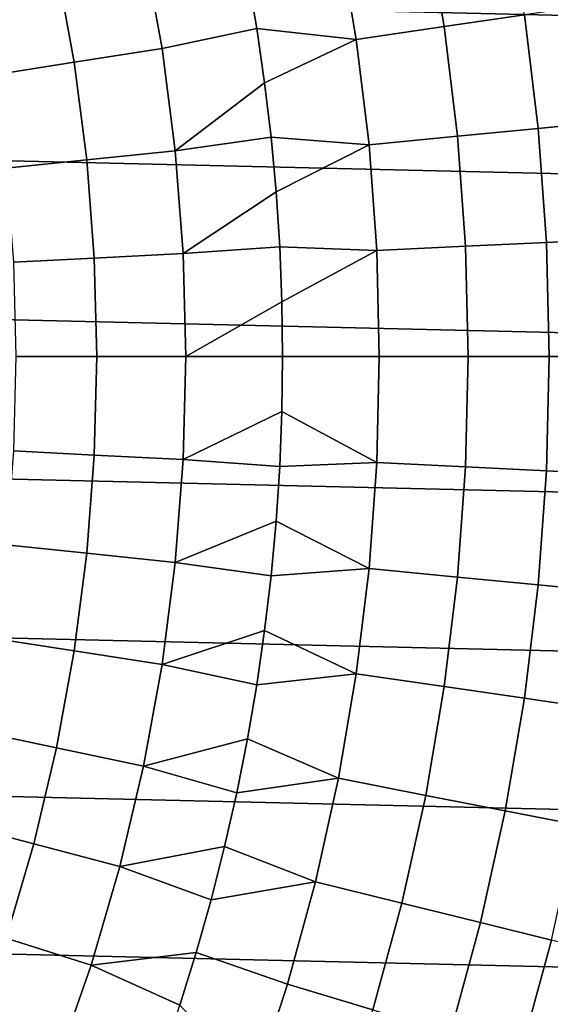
# Model space of a CAD drawing. Header units: metres. Extents: x -28 to 70, y -212 to 27.
# Tile 110 of 220: x 15 to 19, y -5 to 3. Entities that reach past the tile are written whole.
import ezdxf

# ---------------------------------------------------------------- set-up
doc = ezdxf.new("R2010")
doc.units = ezdxf.units.M
doc.layers.add('solid_10_261_012_XXX', color=7, linetype='CONTINUOUS')

msp = doc.modelspace()

# ---------------------------------------------------------------- linework, layer by layer
at = {"layer": 'solid_10_261_012_XXX'}
for points in [[(-27.017729, 5.127612, -5), (27.228367, 3.855639, -5), (27.379168, 2.575108, -5), (-27.228367, 3.855639, -5)], [(-27.228367, 3.855639, -5), (27.379168, 2.575108, -5), (27.469772, 1.288988, -5), (-27.379168, 2.575108, -5)], [(18.960217, 2.768596, 157.562057), (18.804316, 3.681395, 157.562057), (18.160076, 3.55527, 159.081161), (18.310637, 2.673743, 159.081161)], [(18.310637, 2.673743, 159.081161), (18.160076, 3.55527, 159.081161), (17.452366, 3.416719, 160.570648), (17.597057, 2.569546, 160.570648)], [(17.597057, 2.569546, 160.570648), (17.452366, 3.416719, 160.570648), (16.715334, 3.098004, 162.026337), (16.790701, 2.659386, 162.026337)], [(16.023157, 2.49554, 163.48201), (15.873444, 3.317083, 163.48201), (15.167547, 3.169571, 164.971497), (15.310602, 2.384562, 164.971497)], [(16.790701, 2.659386, 162.026337), (16.715334, 3.098004, 162.026337), (15.873444, 3.317083, 163.48201), (16.023157, 2.49554, 163.48201)], [(15.310602, 2.384562, 164.971497), (15.167547, 3.169571, 164.971497), (14.524958, 3.035289, 166.490601), (14.661952, 2.283538, 166.490601)], [(19.65966, 1.90633, 156.016159), (19.544601, 2.853929, 156.016159), (18.960217, 2.768596, 157.562057), (19.071836, 1.849331, 157.562057)], [(19.071836, 1.849331, 157.562057), (18.960217, 2.768596, 157.562057), (18.310637, 2.673743, 159.081161), (18.41843, 1.785973, 159.081161)], [(16.790701, 2.659386, 162.026337), (16.023157, 2.49554, 163.48201), (16.130379, 1.667379, 163.48201), (16.854563, 2.218945, 162.026337)], [(17.597057, 2.569546, 160.570648), (16.790701, 2.659386, 162.026337), (16.854563, 2.218945, 162.026337)], [(18.41843, 1.785973, 159.081161), (18.310637, 2.673743, 159.081161), (17.597057, 2.569546, 160.570648), (17.700653, 1.716372, 160.570648)], [(-27.379168, 2.575108, -5), (27.469772, 1.288988, -5), (27.5, 0, -5), (-27.469772, 1.288988, -5)], [(17.700653, 1.716372, 160.570648), (17.597057, 2.569546, 160.570648), (16.854563, 2.218945, 162.026337), (16.906872, 1.776984, 162.026337)], [(16.130379, 1.667379, 163.48201), (16.023157, 2.49554, 163.48201), (15.310602, 2.384562, 164.971497), (15.413055, 1.59323, 164.971497)], [(15.413055, 1.59323, 164.971497), (15.310602, 2.384562, 164.971497), (14.661952, 2.283538, 166.490601), (14.760065, 1.525731, 166.490601)], [(16.906872, 1.776984, 162.026337), (16.854563, 2.218945, 162.026337), (16.130379, 1.667379, 163.48201)], [(19.138912, 0.925747, 157.562057), (19.071836, 1.849331, 157.562057), (18.41843, 1.785973, 159.081161), (18.483208, 0.89403, 159.081161)], [(19.728804, 0.95428, 156.016159), (19.65966, 1.90633, 156.016159), (19.071836, 1.849331, 157.562057), (19.138912, 0.925747, 157.562057)], [(16.906872, 1.776984, 162.026337), (16.130379, 1.667379, 163.48201), (16.194826, 0.834796, 163.48201), (16.947596, 1.333805, 162.026337)], [(17.700653, 1.716372, 160.570648), (16.906872, 1.776984, 162.026337), (16.947596, 1.333805, 162.026337)], [(18.483208, 0.89403, 159.081161), (18.41843, 1.785973, 159.081161), (17.700653, 1.716372, 160.570648), (17.762905, 0.859189, 160.570648)], [(17.762905, 0.859189, 160.570648), (17.700653, 1.716372, 160.570648), (16.947596, 1.333805, 162.026337), (16.976702, 0.889711, 162.026337)], [(16.194826, 0.834796, 163.48201), (16.130379, 1.667379, 163.48201), (15.413055, 1.59323, 164.971497), (15.474637, 0.797673, 164.971497)], [(15.474637, 0.797673, 164.971497), (15.413055, 1.59323, 164.971497), (14.760065, 1.525731, 166.490601), (14.819037, 0.763878, 166.490601)], [(27.469772, -1.288988, -5), (-27.5, 0, -5), (-27.469772, 1.288988, -5), (27.5, 0, -5)], [(16.976702, 0.889711, 162.026337), (16.947596, 1.333805, 162.026337), (16.194826, 0.834796, 163.48201)], [(16.976702, 0.889711, 162.026337), (16.194826, 0.834796, 163.48201), (16.216328, 0, 163.48201), (16.994175, 0.445008, 162.026337)], [(17.762905, 0.859189, 160.570648), (16.976702, 0.889711, 162.026337), (16.994175, 0.445008, 162.026337)], [(18.504818, 0, 159.081161), (18.483208, 0.89403, 159.081161), (17.762905, 0.859189, 160.570648), (17.783672, 0, 160.570648)], [(19.161287, 0, 157.562057), (19.138912, 0.925747, 157.562057), (18.483208, 0.89403, 159.081161), (18.504818, 0, 159.081161)], [(19.751869, 0, 156.016159), (19.728804, 0.95428, 156.016159), (19.138912, 0.925747, 157.562057), (19.161287, 0, 157.562057)], [(16.216328, 0, 163.48201), (16.194826, 0.834796, 163.48201), (15.474637, 0.797673, 164.971497), (15.495182, 0, 164.971497)], [(17.783672, 0, 160.570648), (17.762905, 0.859189, 160.570648), (16.994175, 0.445008, 162.026337), (17, 0, 162.026337)], [(15.495182, 0, 164.971497), (15.474637, 0.797673, 164.971497), (14.819037, 0.763878, 166.490601), (14.838713, 0, 166.490601)], [(17, 0, 162.026337), (16.994175, 0.445008, 162.026337), (16.216328, 0, 163.48201)], [(27.379168, -2.575108, -5), (-27.469772, -1.288988, -5), (-27.5, 0, -5), (27.469772, -1.288988, -5)], [(15.474637, -0.797673, 164.971497), (15.495182, 0, 164.971497), (14.838713, 0, 166.490601), (14.819037, -0.763878, 166.490601)], [(16.194826, -0.834796, 163.48201), (16.216328, 0, 163.48201), (15.495182, 0, 164.971497), (15.474637, -0.797673, 164.971497)], [(16.994175, -0.445008, 162.026337), (17, 0, 162.026337), (16.216328, 0, 163.48201), (16.194826, -0.834796, 163.48201)], [(17.762905, -0.859189, 160.570648), (17.783672, 0, 160.570648), (17, 0, 162.026337), (16.994175, -0.445008, 162.026337)], [(18.483208, -0.89403, 159.081161), (18.504818, 0, 159.081161), (17.783672, 0, 160.570648), (17.762905, -0.859189, 160.570648)], [(19.138912, -0.925747, 157.562057), (19.161287, 0, 157.562057), (18.504818, 0, 159.081161), (18.483208, -0.89403, 159.081161)], [(19.728804, -0.95428, 156.016159), (19.751869, 0, 156.016159), (19.161287, 0, 157.562057), (19.138912, -0.925747, 157.562057)], [(16.976702, -0.889711, 162.026337), (16.994175, -0.445008, 162.026337), (16.194826, -0.834796, 163.48201)], [(17.762905, -0.859189, 160.570648), (16.994175, -0.445008, 162.026337), (16.976702, -0.889711, 162.026337)], [(15.413055, -1.59323, 164.971497), (15.474637, -0.797673, 164.971497), (14.819037, -0.763878, 166.490601), (14.760065, -1.525731, 166.490601)], [(16.130379, -1.667379, 163.48201), (16.194826, -0.834796, 163.48201), (15.474637, -0.797673, 164.971497), (15.413055, -1.59323, 164.971497)], [(16.947596, -1.333805, 162.026337), (16.976702, -0.889711, 162.026337), (16.194826, -0.834796, 163.48201), (16.130379, -1.667379, 163.48201)], [(17.700653, -1.716372, 160.570648), (17.762905, -0.859189, 160.570648), (16.976702, -0.889711, 162.026337), (16.947596, -1.333805, 162.026337)], [(18.41843, -1.785973, 159.081161), (18.483208, -0.89403, 159.081161), (17.762905, -0.859189, 160.570648), (17.700653, -1.716372, 160.570648)], [(19.071836, -1.849331, 157.562057), (19.138912, -0.925747, 157.562057), (18.483208, -0.89403, 159.081161), (18.41843, -1.785973, 159.081161)], [(19.65966, -1.90633, 156.016159), (19.728804, -0.95428, 156.016159), (19.138912, -0.925747, 157.562057), (19.071836, -1.849331, 157.562057)], [(27.228367, -3.855639, -5), (-27.379168, -2.575108, -5), (-27.469772, -1.288988, -5), (27.379168, -2.575108, -5)], [(16.906872, -1.776984, 162.026337), (16.947596, -1.333805, 162.026337), (16.130379, -1.667379, 163.48201)], [(17.700653, -1.716372, 160.570648), (16.947596, -1.333805, 162.026337), (16.906872, -1.776984, 162.026337)], [(15.310602, -2.384562, 164.971497), (15.413055, -1.59323, 164.971497), (14.760065, -1.525731, 166.490601), (14.661952, -2.283538, 166.490601)], [(16.023157, -2.49554, 163.48201), (16.130379, -1.667379, 163.48201), (15.413055, -1.59323, 164.971497), (15.310602, -2.384562, 164.971497)], [(16.854563, -2.218945, 162.026337), (16.906872, -1.776984, 162.026337), (16.130379, -1.667379, 163.48201), (16.023157, -2.49554, 163.48201)], [(17.597057, -2.569546, 160.570648), (17.700653, -1.716372, 160.570648), (16.906872, -1.776984, 162.026337), (16.854563, -2.218945, 162.026337)], [(18.310637, -2.673743, 159.081161), (18.41843, -1.785973, 159.081161), (17.700653, -1.716372, 160.570648), (17.597057, -2.569546, 160.570648)], [(18.960217, -2.768596, 157.562057), (19.071836, -1.849331, 157.562057), (18.41843, -1.785973, 159.081161), (18.310637, -2.673743, 159.081161)], [(19.544601, -2.853929, 156.016159), (19.65966, -1.90633, 156.016159), (19.071836, -1.849331, 157.562057), (18.960217, -2.768596, 157.562057)], [(16.790701, -2.659386, 162.026337), (16.854563, -2.218945, 162.026337), (16.023157, -2.49554, 163.48201)], [(17.597057, -2.569546, 160.570648), (16.854563, -2.218945, 162.026337), (16.790701, -2.659386, 162.026337)], [(15.167547, -3.169571, 164.971497), (15.310602, -2.384562, 164.971497), (14.661952, -2.283538, 166.490601), (14.524958, -3.035289, 166.490601)], [(15.873444, -3.317083, 163.48201), (16.023157, -2.49554, 163.48201), (15.310602, -2.384562, 164.971497), (15.167547, -3.169571, 164.971497)], [(16.715334, -3.098004, 162.026337), (16.790701, -2.659386, 162.026337), (16.023157, -2.49554, 163.48201), (15.873444, -3.317083, 163.48201)], [(27.017729, -5.127612, -5), (-27.228367, -3.855639, -5), (-27.379168, -2.575108, -5), (27.228367, -3.855639, -5)], [(17.452366, -3.416719, 160.570648), (17.597057, -2.569546, 160.570648), (16.790701, -2.659386, 162.026337), (16.715334, -3.098004, 162.026337)], [(18.160076, -3.55527, 159.081161), (18.310637, -2.673743, 159.081161), (17.597057, -2.569546, 160.570648), (17.452366, -3.416719, 160.570648)], [(18.804316, -3.681395, 157.562057), (18.960217, -2.768596, 157.562057), (18.310637, -2.673743, 159.081161), (18.160076, -3.55527, 159.081161)], [(19.383894, -3.794862, 156.016159), (19.544601, -2.853929, 156.016159), (18.960217, -2.768596, 157.562057), (18.804316, -3.681395, 157.562057)], [(14.984271, -3.946175, 164.971497), (15.167547, -3.169571, 164.971497), (14.524958, -3.035289, 166.490601), (14.349446, -3.778991, 166.490601)], [(16.62851, -3.534499, 162.026337), (16.715334, -3.098004, 162.026337), (15.873444, -3.317083, 163.48201)], [(17.452366, -3.416719, 160.570648), (16.715334, -3.098004, 162.026337), (16.62851, -3.534499, 162.026337)], [(15.681638, -4.12983, 163.48201), (15.873444, -3.317083, 163.48201), (15.167547, -3.169571, 164.971497), (14.984271, -3.946175, 164.971497)], [(16.530289, -3.968571, 162.026337), (16.62851, -3.534499, 162.026337), (15.873444, -3.317083, 163.48201), (15.681638, -4.12983, 163.48201)], [(17.266912, -4.255911, 160.570648), (17.452366, -3.416719, 160.570648), (16.62851, -3.534499, 162.026337), (16.530289, -3.968571, 162.026337)], [(17.967102, -4.428493, 159.081161), (18.160076, -3.55527, 159.081161), (17.452366, -3.416719, 160.570648), (17.266912, -4.255911, 160.570648)], [(18.604496, -4.585596, 157.562057), (18.804316, -3.681395, 157.562057), (18.160076, -3.55527, 159.081161), (17.967102, -4.428493, 159.081161)], [(19.177916, -4.726932, 156.016159), (19.383894, -3.794862, 156.016159), (18.804316, -3.681395, 157.562057), (18.604496, -4.585596, 157.562057)], [(14.761259, -4.712315, 164.971497), (14.984271, -3.946175, 164.971497), (14.349446, -3.778991, 166.490601), (14.135882, -4.512672, 166.490601)], [(26.747675, -6.388412, -5), (-27.017729, -5.127612, -5), (-27.228367, -3.855639, -5), (27.017729, -5.127612, -5)], [(15.448247, -4.931625, 163.48201), (15.681638, -4.12983, 163.48201), (14.984271, -3.946175, 164.971497), (14.761259, -4.712315, 164.971497)], [(16.420738, -4.399924, 162.026337), (16.530289, -3.968571, 162.026337), (15.681638, -4.12983, 163.48201)], [(17.266912, -4.255911, 160.570648), (16.530289, -3.968571, 162.026337), (16.420738, -4.399924, 162.026337)], [(16.299936, -4.828261, 162.026337), (16.420738, -4.399924, 162.026337), (15.681638, -4.12983, 163.48201), (15.448247, -4.931625, 163.48201)], [(17.04113, -5.085165, 160.570648), (17.266912, -4.255911, 160.570648), (16.420738, -4.399924, 162.026337), (16.299936, -4.828261, 162.026337)], [(17.732164, -5.291373, 159.081161), (17.967102, -4.428493, 159.081161), (17.266912, -4.255911, 160.570648), (17.04113, -5.085165, 160.570648)], [(18.361223, -5.479087, 157.562057), (18.604496, -4.585596, 157.562057), (17.967102, -4.428493, 159.081161), (17.732164, -5.291373, 159.081161)], [(18.927147, -5.647962, 156.016159), (19.177916, -4.726932, 156.016159), (18.604496, -4.585596, 157.562057), (18.361223, -5.479087, 157.562057)], [(15.17389, -5.720343, 163.48201), (15.448247, -4.931625, 163.48201), (14.761259, -4.712315, 164.971497), (14.499103, -5.465958, 164.971497)], [(19.428886, -5.797683, 154.446289), (19.686302, -4.852238, 154.446289), (19.177916, -4.726932, 156.016159), (18.927147, -5.647962, 156.016159)], [(16.167961, -5.253289, 162.026337), (16.299936, -4.828261, 162.026337), (15.448247, -4.931625, 163.48201)], [(16.775549, -5.902541, 160.570648), (17.04113, -5.085165, 160.570648), (16.299936, -4.828261, 162.026337), (16.167961, -5.253289, 162.026337)], [(16.024906, -5.674716, 162.026337), (16.167961, -5.253289, 162.026337), (15.448247, -4.931625, 163.48201), (15.17389, -5.720343, 163.48201)], [(17.455812, -6.141894, 159.081161), (17.732164, -5.291373, 159.081161), (17.04113, -5.085165, 160.570648), (16.775549, -5.902541, 160.570648)], [(26.418852, -7.635068, -5), (-26.747675, -6.388412, -5), (-27.017729, -5.127612, -5), (26.747675, -6.388412, -5)]]:
    msp.add_3dface(points, dxfattribs=at)

doc.saveas('drawing.dxf')
